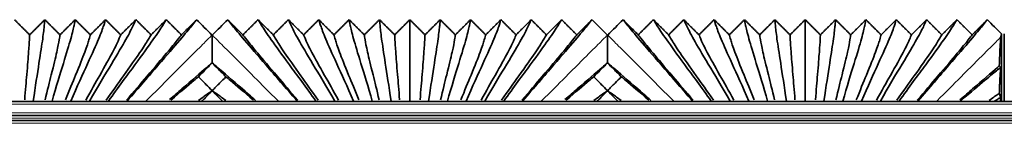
# Model space of a CAD drawing. Header units: millimetres. Extents: x -5 to 4200, y 0 to 2970.
# Tile 52 of 96: x 3085 to 3155, y 1050 to 1057. Entities that reach past the tile are written whole.
import ezdxf

# ---------------------------------------------------------------- set-up
doc = ezdxf.new("R2010")
doc.units = ezdxf.units.MM
doc.layers.add('1', color=7, linetype='Continuous', true_color=0xffffff)

msp = doc.modelspace()

# ---------------------------------------------------------------- linework, layer by layer
at = {"layer": '1', "color": 155, "linetype": 'Continuous', "lineweight": 35, "true_color": 0x4c7299}
for p, q in [((3154.464, 1056.359), (3154.464, 1051.583)), ((3154.664, 1051.583), (3154.664, 1056.359)), ((3337.327, 1051.584), (2174.564, 1051.584)), ((3085.879, 1051.584), (3085.894, 1051.599)), ((3085.894, 1051.599), (3085.909, 1051.584)), ((3087.209, 1051.584), (3087.224, 1051.599)), ((3087.224, 1051.599), (3087.239, 1051.584)), ((3088.539, 1051.584), (3088.554, 1051.599)), ((3088.554, 1051.599), (3088.569, 1051.584)), ((3089.869, 1051.584), (3089.884, 1051.599)), ((3089.884, 1051.599), (3089.899, 1051.584)), ((3091.199, 1051.584), (3091.214, 1051.599)), ((3091.214, 1051.599), (3091.229, 1051.584)), ((3092.529, 1051.584), (3092.544, 1051.599)), ((3092.544, 1051.599), (3092.559, 1051.584)), ((3104.569, 1051.584), (3104.584, 1051.599)), ((3104.584, 1051.599), (3104.599, 1051.584)), ((3105.899, 1051.584), (3105.914, 1051.599)), ((3105.914, 1051.599), (3105.929, 1051.584)), ((3107.229, 1051.584), (3107.244, 1051.599)), ((3107.244, 1051.599), (3107.259, 1051.584)), ((3108.559, 1051.584), (3108.574, 1051.599)), ((3108.574, 1051.599), (3108.589, 1051.584)), ((3109.889, 1051.584), (3109.904, 1051.599)), ((3109.904, 1051.599), (3109.919, 1051.584)), ((3111.219, 1051.584), (3111.234, 1051.599)), ((3111.234, 1051.599), (3111.249, 1051.584)), ((3112.549, 1051.584), (3112.564, 1051.599)), ((3112.564, 1051.599), (3112.579, 1051.584)), ((3113.879, 1051.584), (3113.894, 1051.599)), ((3113.894, 1051.599), (3113.909, 1051.584)), ((3115.209, 1051.584), (3115.224, 1051.599)), ((3115.224, 1051.599), (3115.239, 1051.584)), ((3116.539, 1051.584), (3116.554, 1051.599)), ((3116.554, 1051.599), (3116.569, 1051.584)), ((3117.869, 1051.584), (3117.884, 1051.599)), ((3117.884, 1051.599), (3117.899, 1051.584)), ((3119.199, 1051.584), (3119.214, 1051.599)), ((3119.214, 1051.599), (3119.229, 1051.584)), ((3120.529, 1051.584), (3120.544, 1051.599)), ((3120.544, 1051.599), (3120.559, 1051.584)), ((3132.569, 1051.584), (3132.584, 1051.599)), ((3132.584, 1051.599), (3132.599, 1051.584)), ((3133.899, 1051.584), (3133.914, 1051.599)), ((3133.914, 1051.599), (3133.929, 1051.584)), ((3135.229, 1051.584), (3135.244, 1051.599)), ((3135.244, 1051.599), (3135.259, 1051.584)), ((3136.559, 1051.584), (3136.574, 1051.599)), ((3136.574, 1051.599), (3136.589, 1051.584)), ((3137.889, 1051.584), (3137.904, 1051.599)), ((3137.904, 1051.599), (3137.919, 1051.584)), ((3139.219, 1051.584), (3139.234, 1051.599)), ((3139.234, 1051.599), (3139.249, 1051.584)), ((3140.549, 1051.584), (3140.564, 1051.599)), ((3140.564, 1051.599), (3140.579, 1051.584)), ((3141.879, 1051.584), (3141.894, 1051.599)), ((3141.894, 1051.599), (3141.909, 1051.584)), ((3143.209, 1051.584), (3143.224, 1051.599)), ((3143.224, 1051.599), (3143.239, 1051.584)), ((3144.539, 1051.584), (3144.554, 1051.599)), ((3144.554, 1051.599), (3144.569, 1051.584)), ((3145.869, 1051.584), (3145.884, 1051.599)), ((3145.884, 1051.599), (3145.899, 1051.584)), ((3147.199, 1051.584), (3147.214, 1051.599)), ((3147.214, 1051.599), (3147.229, 1051.584)), ((3148.529, 1051.584), (3148.544, 1051.599)), ((3148.544, 1051.599), (3148.559, 1051.584)), ((3337.209, 1050.584), (2174.564, 1050.584)), ((3337.175, 1050.234), (2177.47, 1050.234))]:
    msp.add_line(p, q, dxfattribs=at)
at = {"layer": '1', "color": 155, "linetype": 'Continuous', "lineweight": 18, "true_color": 0x4c7299}
for p, q in [((3337.288, 1051.384), (2174.564, 1051.384)), ((3337.229, 1050.784), (2174.564, 1050.784)), ((3337.189, 1050.384), (2174.564, 1050.384)), ((3337.155, 1050.034), (2178.553, 1050.034))]:
    msp.add_line(p, q, dxfattribs=at)
at = {"layer": '1', "color": 155, "linetype": 'Continuous', "lineweight": 35, "true_color": 0x4c7299}
for points, degree in [([(3084.564, 1057.359), (3085.101, 1056.823), (3085.639, 1056.287)], 2), ([(3085.639, 1056.287), (3086.176, 1056.823), (3086.714, 1057.359)], 2), ([(3085.894, 1051.599), (3086.045, 1052.657), (3086.328, 1054.451), (3086.588, 1056.142), (3086.691, 1057.049), (3086.704, 1057.293), (3086.714, 1057.359)], 3), ([(3086.714, 1057.359), (3087.251, 1056.823), (3087.789, 1056.287)], 2), ([(3087.224, 1051.599), (3087.523, 1052.646), (3088.08, 1054.432), (3088.598, 1056.14), (3088.812, 1057.049), (3088.845, 1057.293), (3088.864, 1057.359)], 3), ([(3087.789, 1056.287), (3088.326, 1056.823), (3088.864, 1057.359)], 2), ([(3088.554, 1051.599), (3088.995, 1052.629), (3089.813, 1054.401), (3090.587, 1056.121), (3090.925, 1057.045), (3090.985, 1057.292), (3091.014, 1057.359)], 3), ([(3088.864, 1057.359), (3089.401, 1056.823), (3089.939, 1056.287)], 2), ([(3089.884, 1051.599), (3090.459, 1052.607), (3091.522, 1054.363), (3092.547, 1056.096), (3093.027, 1057.04), (3093.125, 1057.292), (3093.164, 1057.359)], 3), ([(3089.939, 1056.287), (3090.476, 1056.823), (3091.014, 1057.359)], 2), ([(3091.014, 1057.359), (3091.551, 1056.823), (3092.089, 1056.287)], 2), ([(3091.214, 1051.599), (3091.915, 1052.581), (3093.204, 1054.318), (3094.48, 1056.068), (3095.119, 1057.034), (3095.265, 1057.291), (3095.314, 1057.359)], 3), ([(3092.089, 1056.287), (3092.626, 1056.823), (3093.164, 1057.359)], 2), ([(3097.464, 1057.359), (3097.405, 1057.29), (3097.202, 1057.028), (3096.386, 1056.038), (3094.86, 1054.27), (3093.361, 1052.553), (3092.544, 1051.599)], 3), ([(3093.164, 1057.359), (3093.701, 1056.823), (3094.239, 1056.287)], 2), ([(3094.239, 1056.287), (3094.776, 1056.823), (3095.314, 1057.359)], 2), ([(3095.314, 1057.359), (3095.851, 1056.823), (3096.389, 1056.287)], 2), ([(3096.389, 1056.287), (3096.926, 1056.823), (3097.464, 1057.359)], 2), ([(3098.551, 1056.271), (3098.189, 1056.634), (3097.826, 1056.996), (3097.464, 1057.359)], 3), ([(3099.664, 1057.359), (3099.301, 1056.996), (3098.939, 1056.634), (3098.576, 1056.271)], 3), ([(3099.664, 1057.359), (3100.201, 1056.823), (3100.739, 1056.287)], 2), ([(3104.584, 1051.599), (3103.766, 1052.553), (3102.268, 1054.27), (3100.741, 1056.038), (3099.925, 1057.028), (3099.722, 1057.29), (3099.664, 1057.359)], 3), ([(3100.739, 1056.287), (3101.276, 1056.823), (3101.814, 1057.359)], 2), ([(3105.914, 1051.599), (3105.212, 1052.581), (3103.923, 1054.318), (3102.647, 1056.068), (3102.008, 1057.034), (3101.862, 1057.291), (3101.814, 1057.359)], 3), ([(3101.814, 1057.359), (3102.351, 1056.823), (3102.889, 1056.287)], 2), ([(3102.889, 1056.287), (3103.426, 1056.823), (3103.964, 1057.359)], 2), ([(3107.244, 1051.599), (3106.668, 1052.607), (3105.605, 1054.363), (3104.58, 1056.096), (3104.1, 1057.04), (3104.002, 1057.292), (3103.964, 1057.359)], 3), ([(3103.964, 1057.359), (3104.501, 1056.823), (3105.039, 1056.287)], 2), ([(3105.039, 1056.287), (3105.576, 1056.823), (3106.114, 1057.359)], 2), ([(3108.574, 1051.599), (3108.132, 1052.629), (3107.314, 1054.401), (3106.54, 1056.121), (3106.202, 1057.045), (3106.142, 1057.292), (3106.114, 1057.359)], 3), ([(3106.114, 1057.359), (3106.651, 1056.823), (3107.189, 1056.287)], 2), ([(3107.189, 1056.287), (3107.726, 1056.823), (3108.264, 1057.359)], 2), ([(3109.904, 1051.599), (3109.604, 1052.646), (3109.047, 1054.432), (3108.529, 1056.14), (3108.315, 1057.049), (3108.282, 1057.293), (3108.264, 1057.359)], 3), ([(3108.264, 1057.359), (3108.801, 1056.823), (3109.339, 1056.287)], 2), ([(3109.339, 1056.287), (3109.876, 1056.823), (3110.414, 1057.359)], 2), ([(3110.414, 1057.359), (3110.951, 1056.823), (3111.489, 1056.287)], 2), ([(3111.234, 1051.599), (3111.082, 1052.657), (3110.799, 1054.451), (3110.539, 1056.142), (3110.437, 1057.049), (3110.423, 1057.293), (3110.414, 1057.359)], 3), ([(3111.489, 1056.287), (3112.026, 1056.823), (3112.564, 1057.359)], 2), ([(3112.564, 1051.599), (3112.564, 1052.659), (3112.564, 1054.406), (3112.564, 1056.093), (3112.564, 1057.035), (3112.564, 1057.291), (3112.564, 1057.359)], 3), ([(3112.564, 1057.359), (3113.101, 1056.823), (3113.639, 1056.287)], 2), ([(3113.639, 1056.287), (3114.176, 1056.823), (3114.714, 1057.359)], 2), ([(3113.894, 1051.599), (3114.045, 1052.657), (3114.328, 1054.451), (3114.588, 1056.142), (3114.691, 1057.049), (3114.704, 1057.293), (3114.714, 1057.359)], 3), ([(3114.714, 1057.359), (3115.251, 1056.823), (3115.789, 1056.287)], 2), ([(3115.224, 1051.599), (3115.523, 1052.646), (3116.08, 1054.432), (3116.598, 1056.14), (3116.812, 1057.049), (3116.845, 1057.293), (3116.864, 1057.359)], 3), ([(3115.789, 1056.287), (3116.326, 1056.823), (3116.864, 1057.359)], 2), ([(3116.554, 1051.599), (3116.995, 1052.629), (3117.813, 1054.401), (3118.587, 1056.121), (3118.925, 1057.045), (3118.985, 1057.292), (3119.014, 1057.359)], 3), ([(3116.864, 1057.359), (3117.401, 1056.823), (3117.939, 1056.287)], 2), ([(3117.884, 1051.599), (3118.459, 1052.607), (3119.522, 1054.363), (3120.547, 1056.096), (3121.027, 1057.04), (3121.125, 1057.292), (3121.164, 1057.359)], 3), ([(3117.939, 1056.287), (3118.476, 1056.823), (3119.014, 1057.359)], 2), ([(3119.014, 1057.359), (3119.551, 1056.823), (3120.089, 1056.287)], 2), ([(3119.214, 1051.599), (3119.915, 1052.581), (3121.204, 1054.318), (3122.48, 1056.068), (3123.119, 1057.034), (3123.265, 1057.291), (3123.314, 1057.359)], 3), ([(3120.089, 1056.287), (3120.626, 1056.823), (3121.164, 1057.359)], 2), ([(3125.464, 1057.359), (3125.405, 1057.29), (3125.202, 1057.028), (3124.386, 1056.038), (3122.86, 1054.27), (3121.361, 1052.553), (3120.544, 1051.599)], 3), ([(3121.164, 1057.359), (3121.701, 1056.823), (3122.239, 1056.287)], 2), ([(3122.239, 1056.287), (3122.776, 1056.823), (3123.314, 1057.359)], 2), ([(3123.314, 1057.359), (3123.851, 1056.823), (3124.389, 1056.287)], 2), ([(3124.389, 1056.287), (3124.926, 1056.823), (3125.464, 1057.359)], 2), ([(3126.551, 1056.271), (3126.189, 1056.634), (3125.826, 1056.996), (3125.464, 1057.359)], 3), ([(3127.664, 1057.359), (3127.301, 1056.996), (3126.939, 1056.634), (3126.576, 1056.271)], 3), ([(3132.584, 1051.599), (3131.766, 1052.553), (3130.268, 1054.27), (3128.741, 1056.038), (3127.925, 1057.028), (3127.722, 1057.29), (3127.664, 1057.359)], 3), ([(3127.664, 1057.359), (3128.201, 1056.823), (3128.739, 1056.287)], 2), ([(3128.739, 1056.287), (3129.276, 1056.823), (3129.814, 1057.359)], 2), ([(3129.814, 1057.359), (3130.351, 1056.823), (3130.889, 1056.287)], 2), ([(3133.914, 1051.599), (3133.212, 1052.581), (3131.923, 1054.318), (3130.647, 1056.068), (3130.008, 1057.034), (3129.862, 1057.291), (3129.814, 1057.359)], 3), ([(3130.889, 1056.287), (3131.426, 1056.823), (3131.964, 1057.359)], 2), ([(3135.244, 1051.599), (3134.668, 1052.607), (3133.605, 1054.363), (3132.58, 1056.096), (3132.1, 1057.04), (3132.002, 1057.292), (3131.964, 1057.359)], 3), ([(3131.964, 1057.359), (3132.501, 1056.823), (3133.039, 1056.287)], 2), ([(3133.039, 1056.287), (3133.576, 1056.823), (3134.114, 1057.359)], 2), ([(3136.574, 1051.599), (3136.132, 1052.629), (3135.314, 1054.401), (3134.54, 1056.121), (3134.202, 1057.045), (3134.142, 1057.292), (3134.114, 1057.359)], 3), ([(3134.114, 1057.359), (3134.651, 1056.823), (3135.189, 1056.287)], 2), ([(3135.189, 1056.287), (3135.726, 1056.823), (3136.264, 1057.359)], 2), ([(3136.264, 1057.359), (3136.801, 1056.823), (3137.339, 1056.287)], 2), ([(3137.904, 1051.599), (3137.604, 1052.646), (3137.047, 1054.432), (3136.529, 1056.14), (3136.315, 1057.049), (3136.282, 1057.293), (3136.264, 1057.359)], 3), ([(3137.339, 1056.287), (3137.876, 1056.823), (3138.414, 1057.359)], 2), ([(3139.234, 1051.599), (3139.082, 1052.657), (3138.799, 1054.451), (3138.539, 1056.142), (3138.437, 1057.049), (3138.423, 1057.293), (3138.414, 1057.359)], 3), ([(3138.414, 1057.359), (3138.951, 1056.823), (3139.489, 1056.287)], 2), ([(3139.489, 1056.287), (3140.026, 1056.823), (3140.564, 1057.359)], 2), ([(3140.564, 1057.359), (3141.101, 1056.823), (3141.639, 1056.287)], 2), ([(3140.564, 1051.599), (3140.564, 1052.659), (3140.564, 1054.406), (3140.564, 1056.093), (3140.564, 1057.035), (3140.564, 1057.291), (3140.564, 1057.359)], 3), ([(3141.639, 1056.287), (3142.176, 1056.823), (3142.714, 1057.359)], 2), ([(3141.894, 1051.599), (3142.045, 1052.657), (3142.328, 1054.451), (3142.588, 1056.142), (3142.691, 1057.049), (3142.704, 1057.293), (3142.714, 1057.359)], 3), ([(3142.714, 1057.359), (3143.251, 1056.823), (3143.789, 1056.287)], 2), ([(3143.224, 1051.599), (3143.523, 1052.646), (3144.08, 1054.432), (3144.598, 1056.14), (3144.812, 1057.049), (3144.845, 1057.293), (3144.864, 1057.359)], 3), ([(3143.789, 1056.287), (3144.326, 1056.823), (3144.864, 1057.359)], 2), ([(3144.554, 1051.599), (3144.995, 1052.629), (3145.813, 1054.401), (3146.587, 1056.121), (3146.925, 1057.045), (3146.985, 1057.292), (3147.014, 1057.359)], 3), ([(3144.864, 1057.359), (3145.401, 1056.823), (3145.939, 1056.287)], 2), ([(3145.884, 1051.599), (3146.459, 1052.607), (3147.522, 1054.363), (3148.547, 1056.096), (3149.027, 1057.04), (3149.125, 1057.292), (3149.164, 1057.359)], 3), ([(3145.939, 1056.287), (3146.476, 1056.823), (3147.014, 1057.359)], 2), ([(3147.014, 1057.359), (3147.551, 1056.823), (3148.089, 1056.287)], 2), ([(3147.214, 1051.599), (3147.915, 1052.581), (3149.204, 1054.318), (3150.48, 1056.068), (3151.119, 1057.034), (3151.265, 1057.291), (3151.314, 1057.359)], 3), ([(3148.089, 1056.287), (3148.626, 1056.823), (3149.164, 1057.359)], 2), ([(3153.464, 1057.359), (3153.405, 1057.29), (3153.202, 1057.028), (3152.386, 1056.038), (3150.86, 1054.27), (3149.361, 1052.553), (3148.544, 1051.599)], 3), ([(3149.164, 1057.359), (3149.701, 1056.823), (3150.239, 1056.287)], 2), ([(3150.239, 1056.287), (3150.776, 1056.823), (3151.314, 1057.359)], 2), ([(3151.314, 1057.359), (3151.851, 1056.823), (3152.389, 1056.287)], 2), ([(3152.389, 1056.287), (3152.926, 1056.823), (3153.464, 1057.359)], 2), ([(3154.464, 1056.359), (3154.13, 1056.692), (3153.797, 1057.025), (3153.464, 1057.359)], 3), ([(3098.564, 1056.259), (3098.559, 1056.263), (3098.555, 1056.267), (3098.551, 1056.271)], 3), ([(3098.576, 1056.271), (3098.572, 1056.267), (3098.568, 1056.263), (3098.564, 1056.259)], 3), ([(3126.564, 1056.259), (3126.559, 1056.263), (3126.555, 1056.267), (3126.551, 1056.271)], 3), ([(3126.576, 1056.271), (3126.572, 1056.267), (3126.568, 1056.263), (3126.564, 1056.259)], 3), ([(3154.425, 1056.145), (3154.438, 1056.244), (3154.451, 1056.313), (3154.464, 1056.359)], 3), ([(3098.564, 1054.305), (3098.564, 1054.305), (3098.564, 1054.305), (3098.564, 1054.304)], 3), ([(3126.564, 1054.305), (3126.564, 1054.305), (3126.564, 1054.305), (3126.564, 1054.304)], 3), ([(3098.564, 1052.342), (3098.564, 1052.34), (3098.564, 1052.337), (3098.564, 1052.335)], 3), ([(3098.564, 1052.335), (3098.564, 1052.335), (3098.564, 1052.334), (3098.564, 1052.334)], 3), ([(3126.564, 1052.342), (3126.564, 1052.34), (3126.564, 1052.337), (3126.564, 1052.335)], 3), ([(3126.564, 1052.335), (3126.564, 1052.335), (3126.564, 1052.334), (3126.564, 1052.334)], 3)]:
    msp.add_open_spline(points, degree=degree, dxfattribs=at)
for points, knots in [([(3085.288, 1051.69), (3085.343, 1052.375), (3085.46, 1053.775), (3085.578, 1055.198), (3085.628, 1056.013), (3085.634, 1056.227), (3085.639, 1056.287)], [0, 0, 0, 0, 0.197767, 0.465178, 0.732589, 1, 1, 1, 1]), ([(3086.736, 1051.688), (3086.898, 1052.368), (3087.248, 1053.762), (3087.599, 1055.191), (3087.753, 1056.011), (3087.775, 1056.227), (3087.789, 1056.287)], [0, 0, 0, 0, 0.197553, 0.465035, 0.732518, 1, 1, 1, 1]), ([(3088.181, 1051.683), (3088.447, 1052.353), (3089.019, 1053.74), (3089.603, 1055.186), (3089.871, 1056.011), (3089.915, 1056.226), (3089.939, 1056.287)], [0, 0, 0, 0, 0.197204, 0.464802, 0.732401, 1, 1, 1, 1]), ([(3089.624, 1051.677), (3089.986, 1052.334), (3090.768, 1053.709), (3091.58, 1055.165), (3091.979, 1056.007), (3092.056, 1056.226), (3092.089, 1056.287)], [0, 0, 0, 0, 0.196599, 0.464399, 0.7322, 1, 1, 1, 1]), ([(3091.062, 1051.67), (3091.513, 1052.311), (3092.489, 1053.671), (3093.528, 1055.14), (3094.076, 1056.002), (3094.196, 1056.225), (3094.239, 1056.287)], [0, 0, 0, 0, 0.195872, 0.463915, 0.731957, 1, 1, 1, 1]), ([(3092.496, 1051.661), (3093.028, 1052.285), (3094.184, 1053.629), (3095.449, 1055.113), (3096.164, 1055.996), (3096.335, 1056.224), (3096.389, 1056.287)], [0, 0, 0, 0, 0.195023, 0.463348, 0.731674, 1, 1, 1, 1]), ([(3098.564, 1056.259), (3098.564, 1056.204), (3098.564, 1056.054), (3098.564, 1055.678), (3098.564, 1055.303), (3098.564, 1055.024), (3098.564, 1054.966), (3098.564, 1054.846), (3098.564, 1054.659), (3098.564, 1054.452), (3098.564, 1054.305)], [0, 0, 0, 0, 0.25, 0.5, 0.75, 0.75, 0.8125, 0.8125, 0.875, 1, 1, 1, 1]), ([(3104.631, 1051.661), (3104.099, 1052.285), (3102.943, 1053.629), (3101.678, 1055.113), (3100.963, 1055.996), (3100.792, 1056.224), (3100.739, 1056.287)], [0, 0, 0, 0, 0.195023, 0.463348, 0.731674, 1, 1, 1, 1]), ([(3106.065, 1051.67), (3105.614, 1052.311), (3104.638, 1053.671), (3103.599, 1055.14), (3103.051, 1056.002), (3102.931, 1056.225), (3102.889, 1056.287)], [0, 0, 0, 0, 0.195872, 0.463915, 0.731957, 1, 1, 1, 1]), ([(3107.504, 1051.677), (3107.141, 1052.334), (3106.359, 1053.709), (3105.547, 1055.165), (3105.148, 1056.007), (3105.072, 1056.226), (3105.039, 1056.287)], [0, 0, 0, 0, 0.196599, 0.464399, 0.7322, 1, 1, 1, 1]), ([(3108.946, 1051.683), (3108.68, 1052.353), (3108.108, 1053.74), (3107.524, 1055.186), (3107.256, 1056.011), (3107.212, 1056.226), (3107.189, 1056.287)], [0, 0, 0, 0, 0.197204, 0.464802, 0.732401, 1, 1, 1, 1]), ([(3110.391, 1051.688), (3110.229, 1052.368), (3109.879, 1053.762), (3109.528, 1055.191), (3109.374, 1056.011), (3109.352, 1056.227), (3109.339, 1056.287)], [0, 0, 0, 0, 0.197553, 0.465035, 0.732518, 1, 1, 1, 1]), ([(3111.839, 1051.69), (3111.785, 1052.375), (3111.667, 1053.775), (3111.549, 1055.198), (3111.5, 1056.013), (3111.493, 1056.227), (3111.489, 1056.287)], [0, 0, 0, 0, 0.197767, 0.465178, 0.732589, 1, 1, 1, 1]), ([(3113.288, 1051.69), (3113.343, 1052.375), (3113.46, 1053.775), (3113.578, 1055.198), (3113.628, 1056.013), (3113.634, 1056.227), (3113.639, 1056.287)], [0, 0, 0, 0, 0.197767, 0.465178, 0.732589, 1, 1, 1, 1]), ([(3114.736, 1051.688), (3114.898, 1052.368), (3115.248, 1053.762), (3115.599, 1055.191), (3115.753, 1056.011), (3115.775, 1056.227), (3115.789, 1056.287)], [0, 0, 0, 0, 0.197553, 0.465035, 0.732518, 1, 1, 1, 1]), ([(3116.181, 1051.683), (3116.447, 1052.353), (3117.019, 1053.74), (3117.603, 1055.186), (3117.871, 1056.011), (3117.915, 1056.226), (3117.939, 1056.287)], [0, 0, 0, 0, 0.197204, 0.464802, 0.732401, 1, 1, 1, 1]), ([(3117.624, 1051.677), (3117.986, 1052.334), (3118.768, 1053.709), (3119.58, 1055.165), (3119.979, 1056.007), (3120.056, 1056.226), (3120.089, 1056.287)], [0, 0, 0, 0, 0.196599, 0.464399, 0.7322, 1, 1, 1, 1]), ([(3119.062, 1051.67), (3119.513, 1052.311), (3120.489, 1053.671), (3121.528, 1055.14), (3122.076, 1056.002), (3122.196, 1056.225), (3122.239, 1056.287)], [0, 0, 0, 0, 0.195872, 0.463915, 0.731957, 1, 1, 1, 1]), ([(3120.496, 1051.661), (3121.028, 1052.285), (3122.184, 1053.629), (3123.449, 1055.113), (3124.164, 1055.996), (3124.335, 1056.224), (3124.389, 1056.287)], [0, 0, 0, 0, 0.195023, 0.463348, 0.731674, 1, 1, 1, 1]), ([(3126.564, 1056.259), (3126.564, 1056.204), (3126.564, 1056.054), (3126.564, 1055.678), (3126.564, 1055.303), (3126.564, 1055.024), (3126.564, 1054.966), (3126.564, 1054.846), (3126.564, 1054.659), (3126.564, 1054.452), (3126.564, 1054.305)], [0, 0, 0, 0, 0.25, 0.5, 0.75, 0.75, 0.8125, 0.8125, 0.875, 1, 1, 1, 1]), ([(3132.631, 1051.661), (3132.099, 1052.285), (3130.943, 1053.629), (3129.678, 1055.113), (3128.963, 1055.996), (3128.792, 1056.224), (3128.739, 1056.287)], [0, 0, 0, 0, 0.195023, 0.463348, 0.731674, 1, 1, 1, 1]), ([(3134.065, 1051.67), (3133.614, 1052.311), (3132.638, 1053.671), (3131.599, 1055.14), (3131.051, 1056.002), (3130.931, 1056.225), (3130.889, 1056.287)], [0, 0, 0, 0, 0.195872, 0.463915, 0.731957, 1, 1, 1, 1]), ([(3135.504, 1051.677), (3135.141, 1052.334), (3134.359, 1053.709), (3133.547, 1055.165), (3133.148, 1056.007), (3133.072, 1056.226), (3133.039, 1056.287)], [0, 0, 0, 0, 0.196599, 0.464399, 0.7322, 1, 1, 1, 1]), ([(3136.946, 1051.683), (3136.68, 1052.353), (3136.108, 1053.74), (3135.524, 1055.186), (3135.256, 1056.011), (3135.212, 1056.226), (3135.189, 1056.287)], [0, 0, 0, 0, 0.197204, 0.464802, 0.732401, 1, 1, 1, 1]), ([(3138.391, 1051.688), (3138.229, 1052.368), (3137.879, 1053.762), (3137.528, 1055.191), (3137.374, 1056.011), (3137.352, 1056.227), (3137.339, 1056.287)], [0, 0, 0, 0, 0.197553, 0.465035, 0.732518, 1, 1, 1, 1]), ([(3139.839, 1051.69), (3139.785, 1052.375), (3139.667, 1053.775), (3139.549, 1055.198), (3139.5, 1056.013), (3139.493, 1056.227), (3139.489, 1056.287)], [0, 0, 0, 0, 0.197767, 0.465178, 0.732589, 1, 1, 1, 1]), ([(3141.288, 1051.69), (3141.343, 1052.375), (3141.46, 1053.775), (3141.578, 1055.198), (3141.628, 1056.013), (3141.634, 1056.227), (3141.639, 1056.287)], [0, 0, 0, 0, 0.197767, 0.465178, 0.732589, 1, 1, 1, 1]), ([(3142.736, 1051.688), (3142.898, 1052.368), (3143.248, 1053.762), (3143.599, 1055.191), (3143.753, 1056.011), (3143.775, 1056.227), (3143.789, 1056.287)], [0, 0, 0, 0, 0.197553, 0.465035, 0.732518, 1, 1, 1, 1]), ([(3144.181, 1051.683), (3144.447, 1052.353), (3145.019, 1053.74), (3145.603, 1055.186), (3145.871, 1056.011), (3145.915, 1056.226), (3145.939, 1056.287)], [0, 0, 0, 0, 0.197204, 0.464802, 0.732401, 1, 1, 1, 1]), ([(3145.624, 1051.677), (3145.986, 1052.334), (3146.768, 1053.709), (3147.58, 1055.165), (3147.979, 1056.007), (3148.056, 1056.226), (3148.089, 1056.287)], [0, 0, 0, 0, 0.196599, 0.464399, 0.7322, 1, 1, 1, 1]), ([(3147.062, 1051.67), (3147.513, 1052.311), (3148.489, 1053.671), (3149.528, 1055.14), (3150.076, 1056.002), (3150.196, 1056.225), (3150.239, 1056.287)], [0, 0, 0, 0, 0.195872, 0.463915, 0.731957, 1, 1, 1, 1]), ([(3148.496, 1051.661), (3149.028, 1052.285), (3150.184, 1053.629), (3151.449, 1055.113), (3152.164, 1055.996), (3152.335, 1056.224), (3152.389, 1056.287)], [0, 0, 0, 0, 0.195023, 0.463348, 0.731674, 1, 1, 1, 1]), ([(3154.308, 1054.09), (3154.318, 1054.366), (3154.327, 1054.613), (3154.346, 1055.052), (3154.355, 1055.245), (3154.375, 1055.581), (3154.385, 1055.725), (3154.397, 1055.876), (3154.401, 1055.92), (3154.405, 1055.96), (3154.408, 1055.986), (3154.409, 1055.999), (3154.415, 1056.061), (3154.42, 1056.106), (3154.425, 1056.145)], [0, 0, 0, 0, 0.25, 0.25, 0.5, 0.5, 0.75, 0.75, 0.8125, 0.84375, 0.84375, 0.875, 0.875, 1, 1, 1, 1]), ([(3095.55, 1051.707), (3095.856, 1051.973), (3096.919, 1052.899), (3097.903, 1053.748), (3098.449, 1054.209), (3098.564, 1054.305)], [0, 0, 0, 0, 0.223567, 0.822354, 1, 1, 1, 1]), ([(3098.564, 1054.304), (3098.475, 1054.215), (3098.386, 1054.125), (3098.207, 1053.946), (3098.118, 1053.856), (3097.883, 1053.619), (3097.736, 1053.472), (3097.59, 1053.324)], [0, 0, 0, 0, 0.274196, 0.274196, 0.548829, 0.548829, 1, 1, 1, 1]), ([(3098.564, 1054.305), (3098.678, 1054.209), (3099.224, 1053.748), (3100.222, 1052.886), (3101.308, 1051.94), (3101.636, 1051.656)], [0, 0, 0, 0, 0.175106, 0.765332, 1, 1, 1, 1]), ([(3099.537, 1053.324), (3099.448, 1053.414), (3099.359, 1053.504), (3099.181, 1053.683), (3099.092, 1053.773), (3098.856, 1054.01), (3098.71, 1054.157), (3098.564, 1054.304)], [0, 0, 0, 0, 0.274632, 0.274632, 0.549265, 0.549265, 1, 1, 1, 1]), ([(3123.55, 1051.707), (3123.856, 1051.973), (3124.919, 1052.899), (3125.903, 1053.748), (3126.449, 1054.209), (3126.564, 1054.305)], [0, 0, 0, 0, 0.223567, 0.822354, 1, 1, 1, 1]), ([(3126.564, 1054.304), (3126.475, 1054.215), (3126.386, 1054.125), (3126.207, 1053.946), (3126.118, 1053.856), (3125.883, 1053.619), (3125.736, 1053.472), (3125.59, 1053.324)], [0, 0, 0, 0, 0.274196, 0.274196, 0.548829, 0.548829, 1, 1, 1, 1]), ([(3126.564, 1054.305), (3126.678, 1054.209), (3127.224, 1053.748), (3128.222, 1052.886), (3129.308, 1051.94), (3129.636, 1051.656)], [0, 0, 0, 0, 0.175106, 0.765332, 1, 1, 1, 1]), ([(3127.537, 1053.324), (3127.448, 1053.414), (3127.359, 1053.504), (3127.181, 1053.683), (3127.092, 1053.773), (3126.856, 1054.01), (3126.71, 1054.157), (3126.564, 1054.304)], [0, 0, 0, 0, 0.274632, 0.274632, 0.549265, 0.549265, 1, 1, 1, 1]), ([(3151.525, 1051.685), (3151.84, 1051.959), (3152.913, 1052.893), (3153.781, 1053.643), (3154.269, 1054.057), (3154.308, 1054.09)], [0, 0, 0, 0, 0.260523, 0.939172, 1, 1, 1, 1]), ([(3151.542, 1051.588), (3151.57, 1051.612), (3152.282, 1052.223), (3153.393, 1053.169), (3154.122, 1053.76), (3154.36, 1053.945), (3154.421, 1053.992)], [0, 0, 0, 0, 0.015888, 0.413171, 0.810453, 1, 1, 1, 1]), ([(3154.308, 1054.09), (3154.327, 1054.058), (3154.346, 1054.034), (3154.374, 1054.01), (3154.383, 1054.004), (3154.402, 1053.995), (3154.412, 1053.993), (3154.421, 1053.992)], [0, 0, 0, 0, 0.5, 0.5, 0.75, 0.75, 1, 1, 1, 1]), ([(3154.421, 1053.992), (3154.411, 1053.921), (3154.399, 1053.812), (3154.387, 1053.671), (3154.382, 1053.612), (3154.38, 1053.581), (3154.373, 1053.485), (3154.368, 1053.416), (3154.354, 1053.191), (3154.345, 1053.019), (3154.333, 1052.773), (3154.331, 1052.723), (3154.326, 1052.618), (3154.319, 1052.457), (3154.313, 1052.281), (3154.308, 1052.158)], [0, 0, 0, 0, 0.25, 0.3125, 0.3125, 0.375, 0.375, 0.5, 0.5, 0.75, 0.75, 0.8125, 0.8125, 0.875, 1, 1, 1, 1]), ([(3095.643, 1051.674), (3096.314, 1052.25), (3097.003, 1052.837), (3097.492, 1053.243), (3097.59, 1053.324)], [0, 0, 0, 0, 0.780677, 1, 1, 1, 1]), ([(3097.59, 1053.324), (3097.679, 1053.235), (3097.768, 1053.145), (3097.946, 1052.965), (3098.035, 1052.875), (3098.271, 1052.638), (3098.417, 1052.49), (3098.564, 1052.342)], [0, 0, 0, 0, 0.274348, 0.274348, 0.548695, 0.548695, 1, 1, 1, 1]), ([(3098.564, 1052.342), (3098.651, 1052.431), (3098.739, 1052.519), (3098.915, 1052.697), (3099.005, 1052.787), (3099.242, 1053.026), (3099.389, 1053.175), (3099.537, 1053.324)], [0, 0, 0, 0, 0.269932, 0.269932, 0.544279, 0.544279, 1, 1, 1, 1]), ([(3101.484, 1051.674), (3100.813, 1052.25), (3100.124, 1052.837), (3099.636, 1053.243), (3099.537, 1053.324)], [0, 0, 0, 0, 0.780677, 1, 1, 1, 1]), ([(3123.643, 1051.674), (3124.314, 1052.25), (3125.003, 1052.837), (3125.492, 1053.243), (3125.59, 1053.324)], [0, 0, 0, 0, 0.780677, 1, 1, 1, 1]), ([(3125.59, 1053.324), (3125.679, 1053.235), (3125.768, 1053.145), (3125.946, 1052.965), (3126.035, 1052.875), (3126.271, 1052.638), (3126.417, 1052.49), (3126.564, 1052.342)], [0, 0, 0, 0, 0.274348, 0.274348, 0.548695, 0.548695, 1, 1, 1, 1]), ([(3126.564, 1052.342), (3126.651, 1052.431), (3126.739, 1052.519), (3126.915, 1052.697), (3127.005, 1052.787), (3127.242, 1053.026), (3127.389, 1053.175), (3127.537, 1053.324)], [0, 0, 0, 0, 0.269932, 0.269932, 0.544279, 0.544279, 1, 1, 1, 1]), ([(3129.484, 1051.674), (3128.813, 1052.25), (3128.124, 1052.837), (3127.636, 1053.243), (3127.537, 1053.324)], [0, 0, 0, 0, 0.780677, 1, 1, 1, 1]), ([(3097.602, 1051.653), (3097.829, 1051.817), (3098.174, 1052.064), (3098.458, 1052.262), (3098.564, 1052.335)], [0, 0, 0, 0, 0.594544, 1, 1, 1, 1]), ([(3098.564, 1052.334), (3098.476, 1052.245), (3098.389, 1052.157), (3098.212, 1051.978), (3098.123, 1051.888), (3097.964, 1051.727), (3097.893, 1051.655), (3097.823, 1051.584)], [0, 0, 0, 0, 0.354189, 0.354189, 0.714183, 0.714183, 1, 1, 1, 1]), ([(3099.525, 1051.653), (3099.298, 1051.817), (3098.953, 1052.064), (3098.669, 1052.262), (3098.564, 1052.335)], [0, 0, 0, 0, 0.594544, 1, 1, 1, 1]), ([(3099.304, 1051.584), (3099.292, 1051.596), (3099.281, 1051.608), (3099.18, 1051.71), (3099.091, 1051.8), (3098.856, 1052.038), (3098.71, 1052.186), (3098.564, 1052.334)], [0, 0, 0, 0, 0.047974, 0.047974, 0.407961, 0.407961, 1, 1, 1, 1]), ([(3125.602, 1051.653), (3125.829, 1051.817), (3126.174, 1052.064), (3126.458, 1052.262), (3126.564, 1052.335)], [0, 0, 0, 0, 0.594544, 1, 1, 1, 1]), ([(3126.564, 1052.334), (3126.476, 1052.245), (3126.389, 1052.157), (3126.212, 1051.978), (3126.123, 1051.888), (3125.964, 1051.727), (3125.893, 1051.655), (3125.823, 1051.584)], [0, 0, 0, 0, 0.354189, 0.354189, 0.714183, 0.714183, 1, 1, 1, 1]), ([(3127.525, 1051.653), (3127.298, 1051.817), (3126.953, 1052.064), (3126.669, 1052.262), (3126.564, 1052.335)], [0, 0, 0, 0, 0.594544, 1, 1, 1, 1]), ([(3127.304, 1051.584), (3127.292, 1051.596), (3127.281, 1051.608), (3127.18, 1051.71), (3127.091, 1051.8), (3126.856, 1052.038), (3126.71, 1052.186), (3126.564, 1052.334)], [0, 0, 0, 0, 0.047974, 0.047974, 0.407961, 0.407961, 1, 1, 1, 1]), ([(3153.598, 1051.65), (3153.827, 1051.816), (3154.068, 1051.988), (3154.279, 1052.137), (3154.308, 1052.158)], [0, 0, 0, 0, 0.856394, 1, 1, 1, 1]), ([(3153.963, 1051.591), (3154.051, 1051.647), (3154.235, 1051.761), (3154.362, 1051.835), (3154.421, 1051.87)], [0, 0, 0, 0, 0.416287, 1, 1, 1, 1]), ([(3154.308, 1052.158), (3154.327, 1052.078), (3154.346, 1052.015), (3154.374, 1051.944), (3154.383, 1051.924), (3154.402, 1051.892), (3154.411, 1051.879), (3154.421, 1051.87)], [0, 0, 0, 0, 0.5, 0.5, 0.75, 0.75, 1, 1, 1, 1]), ([(3154.421, 1051.87), (3154.411, 1051.808), (3154.4, 1051.719), (3154.389, 1051.606), (3154.388, 1051.591)], [0, 0, 0, 0, 0.866739, 1, 1, 1, 1])]:
    msp.add_open_spline(points, degree=3, knots=knots, dxfattribs=at)
at = {"layer": '1', "color": 155, "linetype": 'Continuous', "lineweight": 18, "true_color": 0x4c7299}
for points, knots in [([(3098.551, 1056.271), (3098.487, 1056.207), (3098.255, 1055.975), (3097.352, 1055.072), (3095.85, 1053.57), (3094.514, 1052.235), (3093.898, 1051.618)], [0, 0, 0, 0, 0.267742, 0.535484, 0.803226, 1, 1, 1, 1]), ([(3098.576, 1056.271), (3098.64, 1056.207), (3098.872, 1055.975), (3099.775, 1055.072), (3101.277, 1053.57), (3102.613, 1052.235), (3103.23, 1051.618)], [0, 0, 0, 0, 0.267742, 0.535484, 0.803226, 1, 1, 1, 1]), ([(3126.551, 1056.271), (3126.487, 1056.207), (3126.255, 1055.975), (3125.352, 1055.072), (3123.85, 1053.57), (3122.514, 1052.235), (3121.898, 1051.618)], [0, 0, 0, 0, 0.267742, 0.535484, 0.803226, 1, 1, 1, 1]), ([(3126.576, 1056.271), (3126.64, 1056.207), (3126.872, 1055.975), (3127.775, 1055.072), (3129.277, 1053.57), (3130.613, 1052.235), (3131.23, 1051.618)], [0, 0, 0, 0, 0.267742, 0.535484, 0.803226, 1, 1, 1, 1]), ([(3154.425, 1056.145), (3154.36, 1056.08), (3154.116, 1055.836), (3153.352, 1055.072), (3151.85, 1053.57), (3150.514, 1052.234), (3149.898, 1051.618)], [0, 0, 0, 0, 0.164503, 0.469992, 0.775482, 1, 1, 1, 1])]:
    msp.add_open_spline(points, degree=3, knots=knots, dxfattribs=at)

doc.saveas('drawing.dxf')
